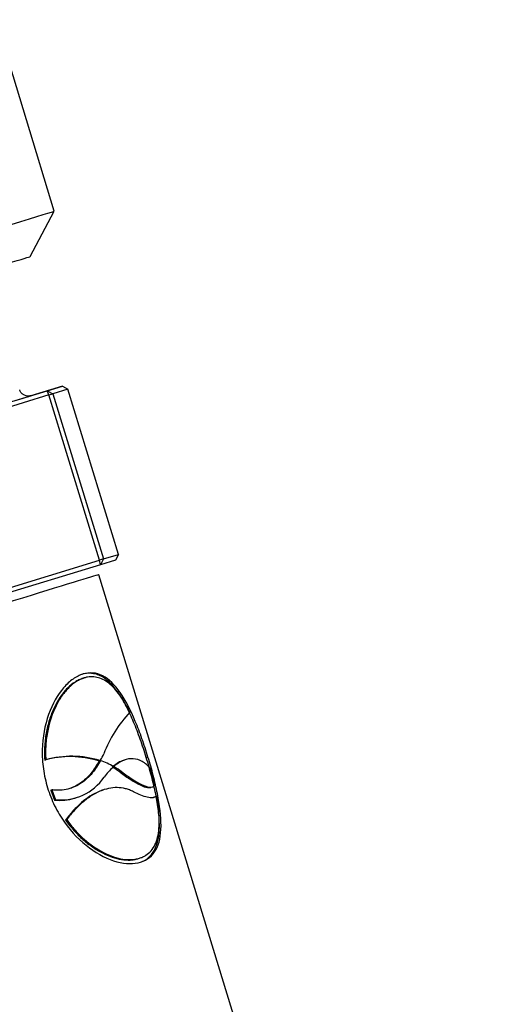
# Model space of a CAD drawing. Header units: millimetres. Extents: x -177 to 471, y -85 to 200.
# Tile 179 of 222: x 75.1 to 77.69, y 104.99 to 110.4. Entities that reach past the tile are written whole.
import ezdxf
from ezdxf import colors
from ezdxf.entities.mleader import LeaderData, LeaderLine
from ezdxf.lldxf.tags import DXFTag
from ezdxf.math import Vec2, Vec3

# ---------------------------------------------------------------- set-up
doc = ezdxf.new("R2010")
doc.units = ezdxf.units.MM
for name, color, linetype in [('Default', 7, 'Continuous'), ('P1_A', 7, 'Continuous'), ('P5_A', 7, 'Continuous'), ('TANK_1', 7, 'Continuous')]:
    doc.layers.add(name, color=color, linetype=linetype)
tags = doc.linetypes.add('CENTER2', pattern=[28.575, 19.05, -3.175, 3.175, -3.175]).pattern_tags.tags
tags[10:11] = [DXFTag(74, 4), DXFTag(75, 0), DXFTag(340, '0'), DXFTag(46, 0.0), DXFTag(50, 0.0), DXFTag(44, 0.0), DXFTag(45, 0.0)]
tags[8:9] = [DXFTag(74, 4), DXFTag(75, 0), DXFTag(340, '0'), DXFTag(46, 0.0), DXFTag(50, 0.0), DXFTag(44, 0.0), DXFTag(45, 0.0)]
tags[6:7] = [DXFTag(74, 4), DXFTag(75, 0), DXFTag(340, '0'), DXFTag(46, 0.0), DXFTag(50, 0.0), DXFTag(44, 0.0), DXFTag(45, 0.0)]
tags[4:5] = [DXFTag(74, 4), DXFTag(75, 0), DXFTag(340, '0'), DXFTag(46, 0.0), DXFTag(50, 0.0), DXFTag(44, 0.0), DXFTag(45, 0.0)]

# ---------------------------------------------------------------- blocks, each defined once
blk = doc.blocks.new('_SE_FILLED')
at = {"color": 0}
blk.add_line((0, 0), (-1, 0), dxfattribs=at)
blk.add_solid([(0, 0), (-1, -0.1665), (-1, 0.1665), (0, 0)], dxfattribs=at)
blk = doc.blocks.new('SE5')
at = {"layer": 'TANK_1', "linetype": 'Continuous'}
h = blk.add_hatch(dxfattribs=at)
h.set_pattern_fill('LINE', angle=135, style=0)
edge = h.paths.add_edge_path()
edge.add_line((18.5768, 184.5825), (18.7409, 184.5825))
edge.add_spline(control_points=[(18.7409, 184.5825), (19.0673, 184.9433), (19.4101, 185.284), (20.1278, 185.9264), (20.5027, 186.2282), (21.2846, 186.7928), (21.6915, 187.0556), (22.5386, 187.5408), (22.9714, 187.7589), (23.854, 188.148), (24.3039, 188.319), (25.221, 188.614), (25.6882, 188.738), (26.4022, 188.8881), (26.6427, 188.9321), (27.1228, 189.007), (27.363, 189.0381), (28.0838, 189.1126), (28.5648, 189.1372), (29.0462, 189.1372)], knot_values=[0, 0, 0, 0, 0.125, 0.125, 0.25, 0.25, 0.375, 0.375, 0.5, 0.5, 0.625, 0.625, 0.75, 0.75, 0.8125, 0.8125, 0.875, 0.875, 1, 1, 1, 1], degree=3, periodic=0)
edge.add_line((29.0462, 189.1372), (76.7204, 189.1369))
edge.add_spline(control_points=[(76.7204, 189.1369), (77.2015, 189.1369), (77.6836, 189.1123), (78.4082, 189.0373), (78.6507, 189.0058), (79.1309, 188.9306), (79.3691, 188.8869), (80.078, 188.7377), (80.5432, 188.6143), (81.4587, 188.32), (81.9091, 188.1492), (82.5733, 187.8565), (82.7928, 187.7529), (83.1191, 187.5881), (83.2273, 187.5317), (83.4414, 187.4164), (83.5474, 187.3574), (84.073, 187.0563), (84.4781, 186.795), (85.2583, 186.2321), (85.6333, 185.9307), (86.173, 185.448), (86.349, 185.282), (86.6934, 184.9397), (86.862, 184.763), (87.0256, 184.5821)], knot_values=[0, 0, 0, 0, 0.125, 0.125, 0.1875, 0.1875, 0.25, 0.25, 0.375, 0.375, 0.5, 0.5, 0.5625, 0.5625, 0.59375, 0.59375, 0.625, 0.625, 0.75, 0.75, 0.875, 0.875, 0.9375, 0.9375, 1, 1, 1, 1], degree=3, periodic=0)
edge.add_line((87.0256, 184.5821), (87.1897, 184.5821))
edge.add_line((87.1897, 184.5821), (87.1893, 114.5821))
edge.add_spline(control_points=[(87.1893, 114.5821), (84.3525, 113.7134), (81.5154, 112.8458), (77.2587, 111.5479), (75.8396, 111.1159), (73.0009, 110.2541), (71.5813, 109.8242), (68.7408, 108.9684), (67.3201, 108.5424), (65.1871, 107.91), (64.4758, 107.7003), (63.0522, 107.2847), (62.3399, 107.0787), (60.9134, 106.6733), (60.1992, 106.4738), (59.1253, 106.1844), (58.7668, 106.0896), (58.0485, 105.9051), (57.6886, 105.8153), (56.9667, 105.6435), (56.6047, 105.5614), (55.8772, 105.4098), (55.5117, 105.3401), (54.7752, 105.2207), (54.4041, 105.171), (53.8412, 105.1191), (53.6525, 105.1055), (53.3676, 105.0918), (53.2722, 105.0883), (53.0815, 105.0836), (52.9865, 105.0824), (52.8917, 105.0823)], knot_values=[0, 0, 0, 0, 0.25, 0.25, 0.375, 0.375, 0.5, 0.5, 0.625, 0.625, 0.6875, 0.6875, 0.75, 0.75, 0.8125, 0.8125, 0.84375, 0.84375, 0.875, 0.875, 0.90625, 0.90625, 0.9375, 0.9375, 0.96875, 0.96875, 0.984375, 0.984375, 0.992188, 0.992188, 1, 1, 1, 1], degree=3, periodic=0)
edge.add_line((52.8917, 105.0823), (54.8577, 105.0823))
edge.add_spline(control_points=[(54.8577, 105.0823), (55.2094, 105.1338), (55.5582, 105.1955), (56.252, 105.3317), (56.5971, 105.4063), (57.2848, 105.5638), (57.6274, 105.6467), (58.3112, 105.8177), (58.6523, 105.906), (59.6741, 106.1761), (60.3532, 106.3632), (61.7094, 106.7443), (62.3865, 106.9385), (64.4161, 107.5268), (65.7669, 107.9266), (68.467, 108.732), (69.8161, 109.1378), (73.8622, 110.3596), (76.5579, 111.18), (81.9483, 112.8242), (84.6429, 113.6484), (87.3373, 114.4734)], knot_values=[0, 0, 0, 0, 0.03125, 0.03125, 0.0625, 0.0625, 0.09375, 0.09375, 0.125, 0.125, 0.1875, 0.1875, 0.25, 0.25, 0.375, 0.375, 0.5, 0.5, 0.75, 0.75, 1, 1, 1, 1], degree=3, periodic=0)
edge.add_spline(control_points=[(87.3373, 114.4734), (87.3626, 114.4812), (87.3876, 114.4911), (87.4353, 114.5145), (87.4581, 114.5279), (87.5013, 114.5583), (87.522, 114.5755), (87.5601, 114.6126), (87.5776, 114.6326), (87.6091, 114.6749), (87.6233, 114.6975), (87.648, 114.7449), (87.6583, 114.7693), (87.6833, 114.8445), (87.6921, 114.8979), (87.6921, 114.9513)], knot_values=[0, 0, 0, 0, 0.125, 0.125, 0.25, 0.25, 0.375, 0.375, 0.5, 0.5, 0.625, 0.625, 0.75, 0.75, 1, 1, 1, 1], degree=3, periodic=0)
edge.add_line((87.6921, 114.9513), (87.6925, 184.3974))
edge.add_spline(control_points=[(87.6925, 184.3974), (87.6925, 184.4273), (87.6898, 184.4568), (87.6792, 184.5152), (87.6712, 184.5443), (87.6502, 184.6002), (87.6374, 184.6269), (87.6069, 184.6779), (87.5892, 184.7024), (87.5695, 184.725)], knot_values=[0, 0, 0, 0, 0.25, 0.25, 0.5, 0.5, 0.75, 0.75, 1, 1, 1, 1], degree=3, periodic=0)
edge.add_spline(control_points=[(87.5695, 184.725), (87.2311, 185.113), (86.8744, 185.4796), (86.1256, 186.1715), (85.7335, 186.4967), (85.1187, 186.9534), (84.9093, 187.1004), (84.5885, 187.313), (84.4805, 187.3825), (84.262, 187.519), (84.1515, 187.5859), (83.5953, 187.9128), (83.1402, 188.148), (82.2102, 188.568), (81.7354, 188.7526), (80.7663, 189.0715), (80.2719, 189.2058), (79.6413, 189.3411), (79.5146, 189.3666), (79.2614, 189.4139), (79.1347, 189.4358), (78.7546, 189.4964), (78.5009, 189.5299), (77.7391, 189.6103), (77.2302, 189.6369), (76.7204, 189.6369)], knot_values=[0, 0, 0, 0, 0.125, 0.125, 0.25, 0.25, 0.3125, 0.3125, 0.34375, 0.34375, 0.375, 0.375, 0.5, 0.5, 0.625, 0.625, 0.75, 0.75, 0.78125, 0.78125, 0.8125, 0.8125, 0.875, 0.875, 1, 1, 1, 1], degree=3, periodic=0)
edge.add_line((76.7204, 189.6369), (29.0462, 189.6372))
edge.add_spline(control_points=[(29.0462, 189.6372), (28.5366, 189.6372), (28.0267, 189.6106), (27.2615, 189.5297), (27.0063, 189.4959), (26.4959, 189.4142), (26.2426, 189.3667), (25.4899, 189.2048), (24.5041, 188.937), (23.5534, 188.5671), (22.8538, 188.2509), (22.6228, 188.1391), (22.2797, 187.9613), (22.1658, 187.9003), (21.9397, 187.7752), (21.8277, 187.7113), (21.2734, 187.3851), (20.8478, 187.1025), (20.0311, 186.4954), (19.6399, 186.1709), (18.8922, 185.48), (18.5356, 185.1136), (18.197, 184.7254)], knot_values=[0, 0, 0, 0, 0.125, 0.125, 0.1875, 0.1875, 0.25, 0.25, 0.375, 0.5, 0.5, 0.5625, 0.5625, 0.59375, 0.59375, 0.625, 0.625, 0.75, 0.75, 0.875, 0.875, 1, 1, 1, 1], degree=3, periodic=0)
edge.add_spline(control_points=[(18.197, 184.7254), (18.1774, 184.7028), (18.16, 184.6788), (18.1295, 184.6279), (18.1164, 184.6007), (18.0954, 184.5449), (18.0875, 184.5163), (18.0768, 184.4578), (18.0741, 184.4278), (18.0741, 184.3977)], knot_values=[0, 0, 0, 0, 0.25, 0.25, 0.5, 0.5, 0.75, 0.75, 1, 1, 1, 1], degree=3, periodic=0)
edge.add_line((18.0741, 184.3977), (18.0737, 114.9517))
edge.add_spline(control_points=[(18.0737, 114.9517), (18.0737, 114.925), (18.0759, 114.8987), (18.0843, 114.8464), (18.0906, 114.8203), (18.1159, 114.7443), (18.1404, 114.6972), (18.2043, 114.6113), (18.2422, 114.5744), (18.3298, 114.5127), (18.3774, 114.4895), (18.4285, 114.4738)], knot_values=[0, 0, 0, 0, 0.125, 0.125, 0.25, 0.25, 0.5, 0.5, 0.75, 0.75, 1, 1, 1, 1], degree=3, periodic=0)
edge.add_spline(control_points=[(18.4285, 114.4738), (21.1236, 113.6485), (23.8189, 112.8241), (29.2108, 111.1793), (31.9073, 110.3587), (35.9546, 109.1365), (37.3041, 108.7306), (40.005, 107.9249), (41.3563, 107.5249), (43.3866, 106.9365), (44.0639, 106.7423), (45.4207, 106.361), (46.1002, 106.1738), (47.1224, 105.9037), (47.4635, 105.8155), (48.1471, 105.6445), (48.4894, 105.5618), (49.176, 105.4048), (49.5202, 105.3304), (50.2115, 105.1948), (50.5586, 105.1335), (50.908, 105.0823)], knot_values=[0, 0, 0, 0, 0.25, 0.25, 0.5, 0.5, 0.625, 0.625, 0.75, 0.75, 0.8125, 0.8125, 0.875, 0.875, 0.90625, 0.90625, 0.9375, 0.9375, 0.96875, 0.96875, 1, 1, 1, 1], degree=3, periodic=0)
edge.add_line((50.908, 105.0823), (52.874, 105.0823))
edge.add_spline(control_points=[(52.874, 105.0823), (52.4897, 105.0826), (52.1106, 105.1019), (51.3608, 105.1711), (50.99, 105.2208), (50.2539, 105.3401), (49.8886, 105.4098), (49.1614, 105.5614), (48.7995, 105.6434), (48.0778, 105.8151), (47.718, 105.9049), (46.9998, 106.0894), (46.6414, 106.1842), (45.5676, 106.4736), (44.8535, 106.6731), (43.427, 107.0784), (42.7147, 107.2844), (41.2911, 107.7001), (40.5798, 107.9098), (38.4468, 108.5422), (37.026, 108.9683), (34.1854, 109.8241), (32.7657, 110.254), (29.9268, 111.116), (28.5077, 111.548), (24.2508, 112.846), (21.4135, 113.7137), (18.5765, 114.5825)], knot_values=[0, 0, 0, 0, 0.03125, 0.03125, 0.0625, 0.0625, 0.09375, 0.09375, 0.125, 0.125, 0.15625, 0.15625, 0.1875, 0.1875, 0.25, 0.25, 0.3125, 0.3125, 0.375, 0.375, 0.5, 0.5, 0.625, 0.625, 0.75, 0.75, 1, 1, 1, 1], degree=3, periodic=0)
edge.add_line((18.5765, 114.5825), (18.5768, 184.5825))
at = {"layer": 'P1_A', "color": 7, "linetype": 'Continuous'}
for p, q in [((75.2887, 109.3517), (74.9817, 110.3559)), ((75.1559, 109.102), (75.2887, 109.3517))]:
    blk.add_line(p, q, dxfattribs=at)
for centre, major_axis, start_param, end_param in [((73.5195, 108.8109), (-1.7692, -0.5409), 0, 3.141593), ((73.578, 108.6196), (-1.5779, -0.4824), 0.000005, 3.141587)]:
    blk.add_ellipse(centre, major_axis=major_axis, ratio=0.000005, start_param=start_param, end_param=end_param, dxfattribs=at)
at = {"layer": 'P5_A', "color": 7, "linetype": 'Continuous'}
for p, q in [((73.7088, 107.8938), (75.2501, 108.3651)), ((75.3334, 108.3905), (75.16, 108.3375)), ((75.2501, 108.3651), (75.3334, 108.3905)), ((75.2594, 108.3417), (75.2501, 108.3651)), ((75.2501, 108.3651), (75.2818, 108.3486)), ((75.3641, 108.3738), (75.2818, 108.3486)), ((75.3334, 108.3905), (75.3641, 108.3738)), ((75.6418, 107.4653), (75.3641, 108.3738)), ((75.2594, 108.3417), (73.7361, 107.876)), ((75.2594, 108.3417), (75.2818, 108.3486)), ((75.5372, 107.4333), (75.2594, 108.3417)), ((75.2818, 108.3486), (75.5596, 107.4401)), ((74.0138, 106.9675), (75.5372, 107.4333)), ((75.5596, 107.4401), (75.5372, 107.4333)), ((75.5425, 107.4088), (75.5372, 107.4333)), ((75.5596, 107.4401), (75.5425, 107.4088)), ((75.6257, 107.4342), (75.5425, 107.4088)), ((75.5596, 107.4401), (75.6418, 107.4653)), ((75.6418, 107.4653), (75.6257, 107.4342)), ((75.5425, 107.4088), (74.0012, 106.9375)), ((76.434, 104.4083), (75.5335, 107.3537)), ((75.4456, 106.7839), (75.4536, 106.7864)), ((75.7943, 106.3486), (75.8036, 106.3514)), ((75.2364, 106.3351), (75.2423, 106.3369)), ((75.5319, 106.3303), (75.5396, 106.3326)), ((75.5348, 106.3293), (75.5425, 106.3317)), ((75.5396, 106.3326), (75.5437, 106.3339)), ((75.6107, 106.2942), (75.6188, 106.2967)), ((75.6115, 106.2951), (75.6188, 106.2967)), ((75.651, 106.2677), (75.6593, 106.2703)), ((75.2693, 106.1697), (75.2751, 106.1715)), ((75.2693, 106.1697), (75.2905, 106.115)), ((75.2751, 106.1715), (75.2963, 106.1167)), ((75.8423, 106.1331), (75.8515, 106.1359)), ((75.2905, 106.115), (75.2963, 106.1167)), ((75.401, 106.1247), (75.4076, 106.1267)), ((75.3513, 106.0055), (75.3572, 106.0074)), ((75.7487, 105.7926), (75.7567, 105.795))]:
    blk.add_line(p, q, dxfattribs=at)
for centre, radius, start, end in [((76.2107, 106.1201), 0.6962, 136.7243, 159.0252), ((75.3758, 105.8187), 0.5349, 73.0286, 105.1034), ((75.3835, 105.8147), 0.5409, 73.2249, 105.131), ((75.1062, 106.5648), 0.4946, 332.1762, 336.7294), ((75.405, 105.9316), 0.4231, 60.1699, 71.0274), ((75.8553, 106.0264), 0.3628, 132.2153, 143.816), ((75.3971, 105.9245), 0.4269, 53.4941, 59.973), ((75.4061, 105.9258), 0.4275, 53.678, 60.1662), ((75.3253, 106.4022), 0.2869, 264.1937, 325.729), ((73.9759, 105.7804), 1.9095, 12.5227, 15.4039), ((75.3198, 106.3969), 0.2835, 264.0571, 286.5615)]:
    blk.add_arc(centre, radius, start, end, dxfattribs=at)
for centre, major_axis, start_param, end_param in [((73.7921, 107.9193), (1.3686, 0.4184), 3.139963, 6.282371), ((74.0991, 106.9152), (1.4345, 0.4385), 0, 3.141027)]:
    blk.add_ellipse(centre, major_axis=major_axis, ratio=0.000005, start_param=start_param, end_param=end_param, dxfattribs=at)
for points, knots in [([(75.1606, 108.3377), (75.1606, 108.3377), (75.1606, 108.3377), (75.1606, 108.3377), (75.1605, 108.3377), (75.1604, 108.3376), (75.1602, 108.3376), (75.1599, 108.3375), (75.1569, 108.3366), (75.1509, 108.3355), (75.1395, 108.3354), (75.1255, 108.3389), (75.1115, 108.3482), (75.102, 108.3595), (75.1001, 108.3672), (75.0994, 108.3699)], [0.96271287, 0.96271287, 0.96271287, 0.96271287, 0.963401, 0.96496274, 0.96555158, 0.96586919, 0.96601559, 0.96615881, 0.96647277, 0.97005461, 0.97433934, 0.98149795, 0.98884811, 0.99664889, 1, 1, 1, 1]), ([(75.447, 106.8081), (75.4288, 106.8014), (75.41, 106.7932), (75.3739, 106.7676), (75.3564, 106.7514), (75.3073, 106.6941), (75.2784, 106.6433), (75.237, 106.5267), (75.2242, 106.4596), (75.2221, 106.3564), (75.2241, 106.3213), (75.2337, 106.2514), (75.2423, 106.2169), (75.2519, 106.1827)], [0, 0, 0, 0, 0.125, 0.125, 0.25, 0.25, 0.5, 0.5, 0.75, 0.75, 0.875, 0.875, 1, 1, 1, 1]), ([(75.4456, 106.7839), (75.4385, 106.7814), (75.4312, 106.7788), (75.4169, 106.7723), (75.4098, 106.7684), (75.3887, 106.7549), (75.3749, 106.7438), (75.3487, 106.7176), (75.3361, 106.7025), (75.3124, 106.6684), (75.3013, 106.6495), (75.2814, 106.6092), (75.2726, 106.5876), (75.2573, 106.5415), (75.251, 106.5173), (75.2414, 106.4676), (75.2381, 106.442), (75.2356, 106.4025), (75.2351, 106.3891), (75.2352, 106.3622), (75.2358, 106.3486), (75.2364, 106.3351)], [0, 0, 0, 0, 0.0625, 0.0625, 0.125, 0.125, 0.25, 0.25, 0.375, 0.375, 0.5, 0.5, 0.625, 0.625, 0.75, 0.75, 0.875, 0.875, 0.9375, 0.9375, 1, 1, 1, 1]), ([(75.4536, 106.7864), (75.4465, 106.7839), (75.4392, 106.7813), (75.4248, 106.7748), (75.4177, 106.7708), (75.3966, 106.7574), (75.3829, 106.7465), (75.3565, 106.7205), (75.3437, 106.7052), (75.3198, 106.6713), (75.3088, 106.6528), (75.2786, 106.5924), (75.2625, 106.5454), (75.2477, 106.4701), (75.2443, 106.4441), (75.2416, 106.4044), (75.2411, 106.391), (75.2411, 106.364), (75.2417, 106.3505), (75.2423, 106.3369)], [0, 0, 0, 0, 0.0625, 0.0625, 0.125, 0.125, 0.25, 0.25, 0.375, 0.375, 0.5, 0.5, 0.75, 0.75, 0.875, 0.875, 0.9375, 0.9375, 1, 1, 1, 1]), ([(75.7943, 106.3486), (75.789, 106.3655), (75.7837, 106.3825), (75.7727, 106.416), (75.767, 106.4327), (75.7496, 106.4819), (75.7375, 106.5135), (75.7123, 106.5738), (75.699, 106.6028), (75.6718, 106.6556), (75.6577, 106.6798), (75.628, 106.7232), (75.6123, 106.7425), (75.5803, 106.7739), (75.5638, 106.7863), (75.5381, 106.7998), (75.5293, 106.8035), (75.5115, 106.8089), (75.5026, 106.8106), (75.4847, 106.8124), (75.4756, 106.8124), (75.4575, 106.8102), (75.4483, 106.8079), (75.439, 106.8056)], [0, 0, 0, 0, 0.0625, 0.0625, 0.125, 0.125, 0.25, 0.25, 0.375, 0.375, 0.5, 0.5, 0.625, 0.625, 0.75, 0.75, 0.8125, 0.8125, 0.875, 0.875, 0.9375, 0.9375, 1, 1, 1, 1]), ([(75.8036, 106.3514), (75.793, 106.3854), (75.7822, 106.4192), (75.7588, 106.485), (75.7466, 106.5171), (75.7084, 106.6082), (75.6807, 106.6627), (75.6214, 106.7485), (75.5892, 106.7805), (75.5203, 106.8161), (75.4845, 106.8174), (75.447, 106.8081)], [0, 0, 0, 0, 0.125, 0.125, 0.25, 0.25, 0.5, 0.5, 0.75, 0.75, 1, 1, 1, 1]), ([(75.7038, 106.5974), (75.6995, 106.606), (75.6951, 106.6147), (75.6862, 106.6314), (75.6817, 106.6394), (75.668, 106.6628), (75.6586, 106.6775), (75.6299, 106.7177), (75.6099, 106.7398), (75.5675, 106.7735), (75.5458, 106.7844), (75.5118, 106.792), (75.5002, 106.793), (75.4828, 106.7923), (75.477, 106.7917), (75.4653, 106.7895), (75.4595, 106.788), (75.4536, 106.7864)], [0, 0, 0, 0, 0.0625, 0.0625, 0.125, 0.125, 0.25, 0.25, 0.5, 0.5, 0.75, 0.75, 0.875, 0.875, 0.9375, 0.9375, 1, 1, 1, 1]), ([(75.7553, 105.7709), (75.7644, 105.7742), (75.7733, 105.7774), (75.7897, 105.7858), (75.7973, 105.791), (75.8183, 105.8085), (75.83, 105.8231), (75.8483, 105.8574), (75.855, 105.877), (75.8616, 105.9101), (75.8633, 105.9218), (75.8655, 105.9461), (75.8661, 105.9587), (75.8663, 105.9979), (75.8644, 106.026), (75.8573, 106.0857), (75.8522, 106.1165), (75.8394, 106.1804), (75.8316, 106.2138), (75.8186, 106.2641), (75.8141, 106.2809), (75.8044, 106.3147), (75.7994, 106.3316), (75.7943, 106.3486)], [0, 0, 0, 0, 0.0625, 0.0625, 0.125, 0.125, 0.25, 0.25, 0.375, 0.375, 0.4375, 0.4375, 0.5, 0.5, 0.625, 0.625, 0.75, 0.75, 0.875, 0.875, 0.9375, 0.9375, 1, 1, 1, 1]), ([(75.7633, 105.7733), (75.7815, 105.78), (75.7983, 105.7875), (75.8265, 105.8108), (75.8381, 105.825), (75.8658, 105.8758), (75.8746, 105.9201), (75.8758, 106.025), (75.8682, 106.0855), (75.8489, 106.1825), (75.8411, 106.2158), (75.8237, 106.2833), (75.8138, 106.3174), (75.8036, 106.3514)], [0, 0, 0, 0, 0.125, 0.125, 0.25, 0.25, 0.5, 0.5, 0.75, 0.75, 0.875, 0.875, 1, 1, 1, 1]), ([(75.5425, 106.3317), (75.536, 106.3198), (75.5292, 106.3078), (75.5142, 106.2852), (75.5062, 106.2743), (75.4803, 106.2431), (75.4608, 106.2246), (75.4275, 106.2017), (75.4158, 106.1949), (75.3908, 106.1834), (75.3775, 106.1786), (75.35, 106.1717), (75.3358, 106.1695), (75.3135, 106.1685), (75.306, 106.1685), (75.2906, 106.1693), (75.2829, 106.1704), (75.2751, 106.1715)], [0, 0, 0, 0, 0.125, 0.125, 0.25, 0.25, 0.5, 0.5, 0.625, 0.625, 0.75, 0.75, 0.875, 0.875, 0.9375, 0.9375, 1, 1, 1, 1]), ([(75.5348, 106.3293), (75.5283, 106.3175), (75.5216, 106.3056), (75.5068, 106.283), (75.4989, 106.2721), (75.4733, 106.2411), (75.4541, 106.2227), (75.421, 106.1998), (75.4091, 106.1929), (75.3875, 106.1829), (75.378, 106.1792), (75.3682, 106.1762)], [0, 0, 0, 0, 0.125, 0.125, 0.25, 0.25, 0.5, 0.5, 0.625, 0.625, 0.7173402, 0.7173402, 0.7173402, 0.7173402]), ([(75.6725, 106.3346), (75.6688, 106.3334), (75.6651, 106.3321), (75.6525, 106.327), (75.6434, 106.3223), (75.6253, 106.3108), (75.6165, 106.3037), (75.6073, 106.2961)], [0.6987698, 0.6987698, 0.6987698, 0.6987698, 0.75, 0.75, 0.875, 0.875, 1, 1, 1, 1]), ([(75.8168, 106.2876), (75.8027, 106.304), (75.7877, 106.3171), (75.7563, 106.3357), (75.74, 106.3411), (75.7059, 106.3435), (75.6879, 106.3405), (75.6609, 106.3296), (75.6518, 106.3248), (75.6336, 106.3134), (75.6247, 106.3062), (75.6154, 106.2986)], [0, 0, 0, 0, 0.25, 0.25, 0.5, 0.5, 0.75, 0.75, 0.875, 0.875, 1, 1, 1, 1]), ([(75.651, 106.2677), (75.661, 106.2604), (75.6708, 106.2532), (75.69, 106.2397), (75.6994, 106.2334), (75.7268, 106.2156), (75.744, 106.2055), (75.7755, 106.1903), (75.7896, 106.1853), (75.8076, 106.1831), (75.8131, 106.1833), (75.8187, 106.1847), (75.8195, 106.1849), (75.8202, 106.1851)], [0, 0, 0, 0, 0.125, 0.125, 0.25, 0.25, 0.5, 0.5, 0.75, 0.75, 0.875, 0.875, 0.8937545, 0.8937545, 0.8937545, 0.8937545]), ([(75.6593, 106.2703), (75.6694, 106.263), (75.6792, 106.2557), (75.6985, 106.2423), (75.7079, 106.236), (75.7355, 106.2182), (75.7528, 106.2081), (75.7844, 106.1931), (75.7985, 106.1881), (75.8168, 106.1859), (75.8224, 106.1861), (75.8297, 106.188), (75.832, 106.1888), (75.8363, 106.1912), (75.8382, 106.1928), (75.84, 106.1944)], [0, 0, 0, 0, 0.125, 0.125, 0.25, 0.25, 0.5, 0.5, 0.75, 0.75, 0.875, 0.875, 0.9375, 0.9375, 1, 1, 1, 1]), ([(75.2519, 106.1827), (75.2631, 106.149), (75.2753, 106.1156), (75.3065, 106.0521), (75.3244, 106.0218), (75.3842, 105.9373), (75.4322, 105.8889), (75.5317, 105.8155), (75.584, 105.7895), (75.6817, 105.7628), (75.7258, 105.764), (75.7633, 105.7733)], [0, 0, 0, 0, 0.125, 0.125, 0.25, 0.25, 0.5, 0.5, 0.75, 0.75, 1, 1, 1, 1]), ([(75.5594, 106.1711), (75.5504, 106.1683), (75.5413, 106.165), (75.5004, 106.1473), (75.4691, 106.127), (75.4232, 106.0876), (75.4081, 106.0729), (75.3862, 106.0491), (75.379, 106.0409), (75.3649, 106.0237), (75.3581, 106.0146), (75.3513, 106.0055)], [0.4285987, 0.4285987, 0.4285987, 0.4285987, 0.5, 0.5, 0.75, 0.75, 0.875, 0.875, 0.9375, 0.9375, 1, 1, 1, 1]), ([(75.7236, 106.1607), (75.7165, 106.1641), (75.7093, 106.1674), (75.6946, 106.1732), (75.6872, 106.1755), (75.6648, 106.1812), (75.6496, 106.1832), (75.6187, 106.1837), (75.6028, 106.1821), (75.5711, 106.1752), (75.5552, 106.1701), (75.5235, 106.1563), (75.5076, 106.1479), (75.4759, 106.1275), (75.4601, 106.1155), (75.4294, 106.0893), (75.4144, 106.0748), (75.3925, 106.051), (75.3852, 106.0428), (75.3711, 106.0256), (75.3642, 106.0165), (75.3572, 106.0074)], [0, 0, 0, 0, 0.0625, 0.0625, 0.125, 0.125, 0.25, 0.25, 0.375, 0.375, 0.5, 0.5, 0.625, 0.625, 0.75, 0.75, 0.875, 0.875, 0.9375, 0.9375, 1, 1, 1, 1]), ([(75.8515, 106.1359), (75.8484, 106.1339), (75.8451, 106.1318), (75.8377, 106.1291), (75.8336, 106.1284), (75.8206, 106.1272), (75.8107, 106.1282), (75.7889, 106.1331), (75.7769, 106.137), (75.7514, 106.1472), (75.7378, 106.1537), (75.7236, 106.1607)], [0, 0, 0, 0, 0.125, 0.125, 0.25, 0.25, 0.5, 0.5, 0.75, 0.75, 1, 1, 1, 1]), ([(75.7567, 105.795), (75.763, 105.7972), (75.7693, 105.7994), (75.7811, 105.8047), (75.7867, 105.8078), (75.8027, 105.8182), (75.8123, 105.8266), (75.8289, 105.846), (75.836, 105.857), (75.8479, 105.8817), (75.8527, 105.8956), (75.86, 105.9254), (75.8625, 105.9413), (75.8654, 105.9753), (75.8658, 105.9935), (75.8647, 106.0317), (75.8632, 106.0515), (75.8597, 106.0823), (75.8584, 106.0927), (75.8552, 106.1141), (75.8534, 106.125), (75.8515, 106.1359)], [0, 0, 0, 0, 0.0625, 0.0625, 0.125, 0.125, 0.25, 0.25, 0.375, 0.375, 0.5, 0.5, 0.625, 0.625, 0.75, 0.75, 0.875, 0.875, 0.9375, 0.9375, 1, 1, 1, 1]), ([(75.8423, 106.1331), (75.8392, 106.1311), (75.836, 106.129), (75.8318, 106.1275), (75.8313, 106.1273), (75.8308, 106.1272)], [0, 0, 0, 0, 0.125, 0.125, 0.1417932, 0.1417932, 0.1417932, 0.1417932]), ([(75.3513, 106.0055), (75.3585, 105.9955), (75.3657, 105.9855), (75.3807, 105.9663), (75.3885, 105.9571), (75.4124, 105.9302), (75.4291, 105.9135), (75.4633, 105.8831), (75.4808, 105.8694), (75.5165, 105.8447), (75.5348, 105.8337), (75.5711, 105.815), (75.5892, 105.8073), (75.6245, 105.7953), (75.6416, 105.791), (75.6747, 105.7856), (75.6907, 105.7847), (75.7136, 105.7857), (75.7209, 105.7865), (75.7351, 105.789), (75.742, 105.7908), (75.7487, 105.7926)], [0, 0, 0, 0, 0.0625, 0.0625, 0.125, 0.125, 0.25, 0.25, 0.375, 0.375, 0.5, 0.5, 0.625, 0.625, 0.75, 0.75, 0.875, 0.875, 0.9375, 0.9375, 1, 1, 1, 1]), ([(75.3572, 106.0074), (75.3645, 105.9973), (75.3718, 105.9873), (75.3869, 105.968), (75.3948, 105.9587), (75.4189, 105.9318), (75.4355, 105.9153), (75.4871, 105.8698), (75.524, 105.8447), (75.5782, 105.8171), (75.5962, 105.8095), (75.6319, 105.7974), (75.6493, 105.7931), (75.6825, 105.7879), (75.6984, 105.787), (75.7213, 105.7881), (75.7287, 105.7888), (75.7431, 105.7914), (75.7499, 105.7932), (75.7567, 105.795)], [0, 0, 0, 0, 0.0625, 0.0625, 0.125, 0.125, 0.25, 0.25, 0.5, 0.5, 0.625, 0.625, 0.75, 0.75, 0.875, 0.875, 0.9375, 0.9375, 1, 1, 1, 1])]:
    blk.add_open_spline(points, degree=3, knots=knots, dxfattribs=at)
at = {"layer": 'TANK_1', "color": 7, "linetype": 'Continuous'}
for points, knots in [([(52.8917, 105.0823), (53.2706, 105.0826), (53.6535, 105.1018), (54.4041, 105.171), (54.7752, 105.2207), (55.88, 105.3998), (56.6058, 105.5576), (58.0496, 105.9012), (58.7673, 106.0879), (60.1992, 106.4738), (60.9134, 106.6733), (63.0531, 107.2814), (64.4762, 107.6992), (67.3201, 108.5424), (68.7408, 108.9684), (73.0015, 110.2521), (75.8398, 111.1153), (81.5154, 112.8458), (84.3525, 113.7134), (87.1893, 114.5821)], [0, 0, 0, 0, 0.03125, 0.03125, 0.0625, 0.0625, 0.125, 0.125, 0.1875, 0.1875, 0.25, 0.25, 0.375, 0.375, 0.5, 0.5, 0.75, 0.75, 1, 1, 1, 1]), ([(87.3373, 114.4734), (84.6429, 113.6484), (81.9483, 112.8242), (76.5579, 111.18), (73.8622, 110.3596), (69.8161, 109.1378), (68.467, 108.732), (65.7669, 107.9266), (64.4161, 107.5268), (62.3865, 106.9385), (61.7094, 106.7443), (60.3532, 106.3632), (59.6741, 106.1761), (58.6523, 105.906), (58.3112, 105.8177), (57.6274, 105.6467), (57.2848, 105.5638), (56.5971, 105.4063), (56.252, 105.3317), (55.5582, 105.1955), (55.2094, 105.1338), (54.8577, 105.0823)], [0, 0, 0, 0, 0.25, 0.25, 0.5, 0.5, 0.625, 0.625, 0.75, 0.75, 0.8125, 0.8125, 0.875, 0.875, 0.90625, 0.90625, 0.9375, 0.9375, 0.96875, 0.96875, 1, 1, 1, 1])]:
    blk.add_open_spline(points, degree=3, knots=knots, dxfattribs=at)
blk = doc.blocks.new('SE13')
at = {"layer": 'Default', "color": 7, "linetype": 'CENTER2'}
blk.add_circle((73.1248, 110.9569), 9.1558, dxfattribs=at)

msp = doc.modelspace()

# ---------------------------------------------------------------- block references
at = {"layer": 'Default'}
for name in ['SE5', 'SE13']:
    msp.add_blockref(name, (0, 0), dxfattribs=at)

# ---------------------------------------------------------------- leaders
at = {"layer": 'Default', "color": 7, "linetype": 'Continuous'}
ml = msp.add_multileader_mtext('Standard', dxfattribs=at)
ml.set_content("{\\pxsm0.9;\\fSolid Edge ISO|b0||i0||c0|p34;\\W1.;To not miss out on valuable data through out the process,\\Pplace the sensor below the minimum fluid's height.\\P}", color=256)
ml.set_leader_properties()
ml.set_arrow_properties(name='_SE_FILLED')
ml.build(insert=Vec2(0, 0))
ml.multileader.update_dxf_attribs({"dogleg_length": 5.25, "arrow_head_size": 3.5})
ctx = ml.context
ctx.base_point, ctx.char_height, ctx.arrow_head_size, ctx.landing_gap_size = Vec3(92.2373, 195.4168), 3.5, 3.5, 1.225
notes = []
notes.append((ctx, [(0, (1, 1, 0), (87.7623, 195.1668), (1, 0), 5.25, [(0, [(66.2086, 144.279)], 0, [])])]))
ctx.mtext.insert = Vec3(94.2373, 197.3823)
for ctx, leaders in notes:
    for number, flags, end, landing, length, lines in leaders:
        leader = LeaderData()
        leader.index, (leader.has_last_leader_line, leader.has_dogleg_vector, leader.attachment_direction) = number, flags
        leader.last_leader_point, leader.dogleg_vector, leader.dogleg_length = Vec3(end), Vec3(landing), length
        for number, points, colour, breaks in lines:
            line = LeaderLine()
            line.index, line.vertices, line.color, line.breaks = number, Vec3.list(points), colors.encode_raw_color(colour), breaks
            leader.lines.append(line)
        ctx.leaders.append(leader)

doc.saveas('drawing.dxf')
